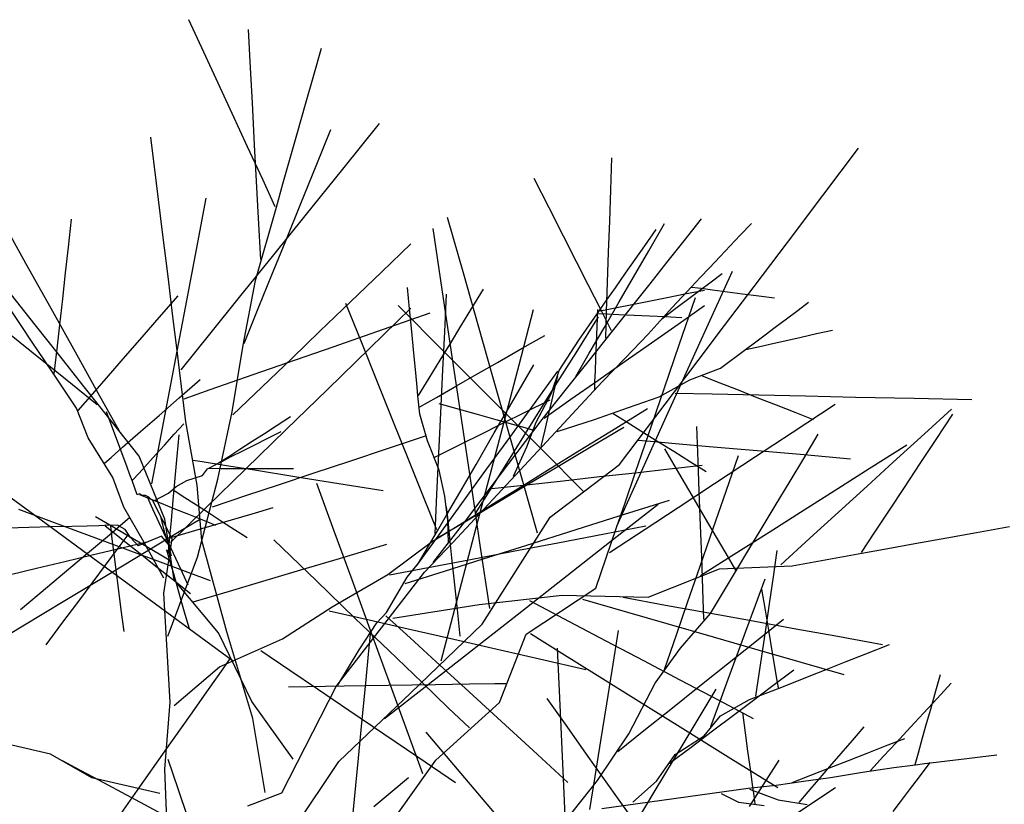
# Model space of a CAD drawing. Extents: x 563 to 2562, y 771 to 2619.
# Tile 7 of 23: x 672 to 857, y 1720 to 1867. Entities that reach past the tile are written whole.
import ezdxf

# ---------------------------------------------------------------- set-up
doc = ezdxf.new("R2010")
doc.units = 0
doc.layers.get('0').update_dxf_attribs({"linetype": 'CONTINUOUS'})
doc.layers.add('BAUCAD', color=6, linetype='CONTINUOUS')

# ---------------------------------------------------------------- blocks, each defined once
blk = doc.blocks.new('*U9')
at = {"color": 0}
for p, q in [((6.85, 155.41, 197.7), (4.04, 161.48, 198.4)), ((15.62, 152.47, 184.22), (15.24, 159.66, 184.38)), ((9.54, 149.6, 196.86), (6.85, 155.41, 197.7)), ((27.5, 151.09, 203.16), (28.94, 156.17, 204.34)), ((15.98, 145.86, 184.04), (15.62, 152.47, 184.22)), ((25.95, 145.61, 201.57), (27.5, 151.09, 203.16)), ((12.18, 143.88, 195.83), (9.54, 149.6, 196.86)), ((16.4, 137.99, 183.77), (15.98, 145.86, 184.04)), ((24.44, 140.3, 199.61), (25.95, 145.61, 201.57)), ((15.09, 137.6, 194.4), (12.18, 143.88, 195.83)), ((27.93, 134.04, 169.94), (30.7, 140.89, 170.14)), ((32.94, 133.41, 194.41), (39.85, 141.98, 196.84)), ((-2.02, 130.83, 201.56), (-3.09, 139.43, 204.74)), ((23.09, 135.51, 197.35), (24.44, 140.3, 199.61)), ((17.92, 131.47, 192.65), (15.09, 137.6, 194.4)), ((16.76, 131.21, 183.47), (16.4, 137.99, 183.77)), ((123.11, 128.47, 207.51), (129.83, 137.35, 210.41)), ((21.73, 130.71, 194.41), (23.09, 135.51, 197.35)), ((83.28, 129.56, 204.41), (83.48, 135.56, 205.65)), ((25.08, 127.02, 169.67), (27.93, 134.04, 169.94)), ((25.9, 124.67, 191.27), (32.94, 133.41, 194.41)), ((20.29, 126.34, 190.79), (17.92, 131.47, 192.65)), ((71.73, 126.15, 211.3), (68.92, 131.69, 212.99)), ((-0.89, 121.63, 197.21), (-2.02, 130.83, 201.56)), ((17.13, 124.27, 183.1), (16.76, 131.21, 183.47)), ((20.48, 126.29, 190.79), (21.73, 130.71, 194.41)), ((83.08, 123.69, 202.89), (83.28, 129.56, 204.41)), ((5.71, 119.65, 183.47), (7.3, 128, 184.57)), ((116.47, 119.7, 203.87), (123.11, 128.47, 207.51)), ((16.59, 112.56, 179.57), (20.48, 126.29, 190.79)), ((22.24, 120.01, 169.33), (25.08, 127.02, 169.67)), ((74.42, 120.86, 209.26), (71.73, 126.15, 211.3)), ((-26.55, 115.74, 200.44), (-31.51, 124.61, 202.07)), ((-18.55, 118.82, 217.7), (-17.97, 124.03, 218.48)), ((17.54, 116.51, 182.58), (17.13, 124.27, 183.1)), ((20.02, 117.37, 187.95), (25.9, 124.67, 191.27)), ((55.68, 113.74, 163.23), (52.65, 124.38, 165.62)), ((97.09, 120.01, 214.47), (100.35, 124.12, 216.39)), ((51.62, 110.86, 137.38), (49.91, 122.3, 138.29)), ((82.88, 117.83, 200.95), (83.08, 123.69, 202.89)), ((89.65, 119.08, 210.09), (91.78, 122.13, 211.12)), ((90.4, 118.11, 182.81), (93.38, 123.25, 183.66)), ((107.61, 121.06, 188.93), (109.69, 123.26, 189.63)), ((0.14, 113.3, 192.07), (-0.89, 121.63, 197.21)), ((76.85, 116.07, 206.89), (74.42, 120.86, 209.26)), ((105.71, 119.05, 188.13), (107.61, 121.06, 188.93)), ((-19.09, 113.98, 216.8), (-18.55, 118.82, 217.7)), ((3.9, 110.1, 181.89), (5.71, 119.65, 183.47)), ((19.65, 113.6, 168.95), (22.24, 120.01, 169.33)), ((40.26, 114.15, 158.44), (45.76, 119.43, 158.71)), ((87.86, 116.51, 208.99), (89.65, 119.08, 210.09)), ((93.82, 115.9, 212), (97.09, 120.01, 214.47)), ((103.8, 117.03, 187.1), (105.71, 119.05, 188.13)), ((110.18, 111.39, 199.47), (116.47, 119.7, 203.87)), ((13.59, 109.4, 183.31), (20.02, 117.37, 187.95)), ((82.69, 112.15, 198.57), (82.88, 117.83, 200.95)), ((86.03, 113.89, 207.55), (87.86, 116.51, 208.99)), ((87.55, 113.19, 181.79), (90.4, 118.11, 182.81)), ((101.81, 114.93, 185.73), (103.8, 117.03, 187.1)), ((-21.83, 107.29, 198.48), (-26.55, 115.74, 200.44)), ((79.05, 111.73, 204.11), (76.85, 116.07, 206.89)), ((90.67, 111.93, 208.9), (93.82, 115.9, 212)), ((100.08, 113.1, 184.18), (101.81, 114.93, 185.73)), ((-19.64, 109.09, 215.65), (-19.09, 113.98, 216.8)), ((1.06, 105.81, 185.89), (0.14, 113.3, 192.07)), ((17.22, 107.61, 168.5), (19.65, 113.6, 168.95)), ((34.43, 108.56, 158.08), (40.26, 114.15, 158.44)), ((58.46, 103.97, 160.46), (55.68, 113.74, 163.23)), ((84.14, 111.18, 205.63), (86.03, 113.89, 207.55)), ((84.86, 108.56, 180.57), (87.55, 113.19, 181.79)), ((98.45, 111.38, 182.21), (100.08, 113.1, 184.18)), ((102.12, 112.29, 185.77), (104.22, 113.87, 186.64)), ((102.58, 106.48, 226.73), (106.13, 114.29, 228.05)), ((-24.79, 104.23, 222.07), (-30.17, 111.03, 227.11)), ((14.28, 100.4, 167.81), (16.59, 112.56, 179.57)), ((45.5, 107.23, 221.06), (45.11, 111.25, 222.77)), ((57.22, 107.38, 212.46), (59.38, 110.94, 213.33)), ((81.39, 107.11, 200.19), (79.05, 111.73, 204.11)), ((82.5, 106.74, 195.63), (82.69, 112.15, 198.57)), ((82.54, 108.89, 203.47), (84.14, 111.18, 205.63)), ((87.92, 108.47, 205.28), (90.67, 111.93, 208.9)), ((94.78, 107.5, 177.8), (98.45, 111.38, 182.21)), ((98.47, 111.32, 182.28), (100.23, 111.09, 184.76)), ((99.94, 110.66, 184.63), (102.12, 112.29, 185.77)), ((100.23, 111.09, 184.76), (102.37, 110.81, 186.81)), ((104.66, 104.09, 194.49), (110.18, 111.39, 199.47)), ((-1.51, 105.63, 215), (2.03, 109.69, 216.52)), ((2.1, 100.59, 179.91), (3.9, 110.1, 181.89)), ((8.02, 102.49, 178.08), (13.59, 109.4, 183.31)), ((53.37, 99.12, 136.2), (51.62, 110.86, 137.38)), ((52.09, 102.89, 221.01), (52.43, 109.98, 222.32)), ((90.41, 108.68, 205.55), (93.89, 109.37, 206.61)), ((93.89, 109.37, 206.61), (97.22, 110.02, 207.41)), ((96, 107.71, 181.51), (97.95, 109.17, 183.27)), ((96.14, 100.46, 243.57), (99.19, 109.33, 246.95)), ((97.22, 110.02, 207.41), (100.86, 110.74, 208.11)), ((97.95, 109.17, 183.27), (99.94, 110.66, 184.63)), ((102.37, 110.81, 186.81), (105.21, 110.44, 188.8)), ((105.21, 110.44, 188.8), (108.01, 110.07, 190.29)), ((108.01, 110.07, 190.29), (111.06, 109.67, 191.55)), ((111.06, 109.67, 191.55), (114.05, 109.28, 192.52)), ((-27.54, 104.26, 220.31), (-30.33, 108.43, 222.78)), ((-17.25, 99.09, 196.09), (-21.83, 107.29, 198.48)), ((-20.19, 104.2, 214.19), (-19.64, 109.09, 215.65)), ((14.44, 100.75, 167.86), (17.22, 107.61, 168.5)), ((28.66, 103.01, 157.63), (34.43, 108.56, 158.08)), ((36.54, 100.84, 227.64), (33.56, 108.26, 229.54)), ((38.04, 99.84, 177.35), (45.76, 107.36, 179.65)), ((51.99, 99.19, 201.85), (43.34, 107.86, 207.73)), ((55.14, 103.98, 211.41), (57.22, 107.38, 212.46)), ((81.17, 106.92, 200.87), (82.54, 108.89, 203.47)), ((81.26, 106.87, 200.88), (84.4, 107.49, 202.91)), ((82.14, 103.86, 179.02), (84.86, 108.56, 180.57)), ((84.4, 107.49, 202.91), (87.3, 108.06, 204.35)), ((85.28, 105.14, 200.37), (87.92, 108.47, 205.28)), ((87.3, 108.06, 204.35), (90.41, 108.68, 205.55)), ((90.28, 102.5, 175.32), (94.78, 107.5, 177.8)), ((94.19, 106.35, 179.27), (96, 107.71, 181.51)), ((95.91, 104.36, 165), (100.88, 107.85, 165.71)), ((118.49, 106.99, 192.73), (120.44, 108.45, 193.25)), ((-4.72, 101.94, 213.25), (-1.51, 105.63, 215)), ((1.79, 99.89, 178.99), (1.06, 105.81, 185.89)), ((40.62, 103.41, 197.42), (49.39, 106.47, 200.88)), ((45.91, 102.95, 218.71), (45.5, 107.23, 221.06)), ((66.06, 96.72, 119.28), (68.8, 107.12, 119.72)), ((76.76, 99, 211.9), (80.95, 105.71, 212.85)), ((77.27, 101.34, 193.52), (81.17, 106.92, 200.87)), ((80.75, 103.92, 176.57), (80.88, 107.1, 177.79)), ((80.89, 106.38, 200.32), (82.59, 106.29, 203)), ((83.44, 103.07, 195.44), (81.39, 107.11, 200.19)), ((82.33, 101.71, 192.03), (82.5, 106.74, 195.63)), ((82.59, 106.29, 203), (84.77, 106.19, 205.26)), ((84.77, 106.19, 205.26), (87.67, 106.05, 207.43)), ((87.67, 106.05, 207.43), (90.54, 105.91, 209.05)), ((90.54, 105.91, 209.05), (93.5, 105.77, 210.34)), ((92.89, 105.37, 176.87), (94.19, 106.35, 179.27)), ((93.5, 105.77, 210.34), (96.61, 105.62, 211.4)), ((98.78, 98.1, 224.94), (102.58, 106.48, 226.73)), ((116.27, 105.34, 191.97), (118.49, 106.99, 192.73)), ((-25.44, 99.11, 207.78), (-32, 104.37, 210.33)), ((-25.24, 100.81, 217.64), (-27.54, 104.26, 220.31)), ((-20.18, 98.39, 216.33), (-24.79, 104.23, 222.07)), ((-20.69, 99.75, 212.52), (-20.19, 104.2, 214.19)), ((53.17, 100.74, 210.14), (55.14, 103.98, 211.41)), ((61.29, 94.05, 156.9), (58.46, 103.97, 160.46)), ((79.25, 98.88, 176.93), (82.14, 103.86, 179.02)), ((80.62, 100.81, 175.04), (80.75, 103.92, 176.57)), ((83.6, 103.02, 195.39), (85.28, 105.14, 200.37)), ((90.94, 100.87, 164.12), (95.91, 104.36, 165)), ((99.7, 97.54, 188.57), (104.66, 104.09, 194.49)), ((112.3, 102.37, 190.03), (114.17, 103.77, 191.06)), ((114.17, 103.77, 191.06), (116.27, 105.34, 191.97)), ((-7.84, 98.36, 211.07), (-4.72, 101.94, 213.25)), ((2.6, 95.76, 171.3), (8.02, 102.49, 178.08)), ((23.43, 97.99, 157.12), (28.66, 103.01, 157.63)), ((31.14, 100.11, 192.62), (40.62, 103.41, 197.42)), ((46.3, 98.88, 215.76), (45.91, 102.95, 218.71)), ((51.76, 95.79, 219.37), (52.09, 102.89, 221.01)), ((66.65, 99.84, 210.11), (70.87, 102.25, 211.33)), ((79.06, 97.31, 181.98), (83.6, 103.02, 195.39)), ((85.97, 97.94, 171.15), (90.28, 102.5, 175.32)), ((110.51, 101.04, 188.76), (112.3, 102.37, 190.03)), ((116.53, 101.36, 188.2), (119.05, 101.92, 188.47)), ((119.05, 101.92, 188.47), (121.92, 102.57, 188.72)), ((121.92, 102.57, 188.72), (124.92, 103.24, 188.92)), ((-23.11, 97.63, 214.32), (-25.24, 100.81, 217.64)), ((0.42, 91.74, 177.59), (2.1, 100.59, 179.91)), ((2.31, 95.72, 171.27), (1.79, 99.89, 178.99)), ((12.16, 87.89, 156.13), (14.28, 100.4, 167.81)), ((22.42, 97.07, 186.86), (31.14, 100.11, 192.62)), ((39.48, 93.49, 225.28), (36.54, 100.84, 227.64)), ((51.24, 97.58, 208.55), (53.17, 100.74, 210.14)), ((73.62, 95.65, 185.95), (77.27, 101.34, 193.52)), ((80.5, 97.97, 173.21), (80.62, 100.81, 175.04)), ((85.99, 97.39, 163.01), (90.94, 100.87, 164.12)), ((93.38, 92.42, 239.64), (96.14, 100.46, 243.57)), ((108.59, 99.61, 186.93), (110.51, 101.04, 188.76)), ((108.64, 99.59, 186.86), (111.27, 100.18, 187.41)), ((111.27, 100.18, 187.41), (113.94, 100.78, 187.86)), ((113.94, 100.78, 187.86), (116.53, 101.36, 188.2)), ((-19.14, 94.05, 204.65), (-25.44, 99.11, 207.78)), ((-21.21, 95.06, 210.25), (-20.69, 99.75, 212.52)), ((-15.85, 92.92, 208.81), (-20.18, 98.39, 216.33)), ((-12.97, 91.43, 193.27), (-17.25, 99.09, 196.09)), ((-11.05, 94.68, 208.15), (-7.84, 98.36, 211.07)), ((30.1, 92.11, 174.37), (38.04, 99.84, 177.35)), ((46.66, 95.23, 212.13), (46.3, 98.88, 215.76)), ((59.09, 92.09, 195.57), (51.99, 99.19, 201.85)), ((55.11, 87.48, 134.75), (53.37, 99.12, 136.2)), ((61.99, 97.17, 208.41), (66.65, 99.84, 210.11)), ((72.86, 92.77, 210.8), (76.76, 99, 211.9)), ((76.72, 94.53, 174.6), (79.25, 98.88, 176.93)), ((94.71, 89.14, 222.54), (98.78, 98.1, 224.94)), ((103.89, 96.1, 182.47), (108.59, 99.61, 186.93)), ((-21.31, 94.94, 210.29), (-23.11, 97.63, 214.32)), ((14.69, 94.38, 180), (22.42, 97.07, 186.86)), ((17.8, 92.59, 156.44), (23.43, 97.99, 157.12)), ((49.19, 94.21, 206.37), (51.24, 97.58, 208.55)), ((58.01, 94.89, 206.55), (61.99, 97.17, 208.41)), ((63.18, 85.78, 118.69), (66.06, 96.72, 119.28)), ((64.69, 89.6, 236.69), (68.82, 96.7, 240.01)), ((74.96, 92.21, 169.42), (79.06, 97.31, 181.98)), ((80.4, 95.51, 171.07), (80.5, 97.97, 173.21)), ((80.87, 93.8, 161.57), (85.99, 97.39, 163.01)), ((81.75, 93.59, 166.46), (85.97, 97.94, 171.15)), ((95.25, 91.66, 181.29), (99.7, 97.54, 188.57)), ((-17.05, 88.56, 200.74), (-21.31, 94.94, 210.29)), ((-13.98, 91.3, 204.59), (-11.05, 94.68, 208.15)), ((3.5, 86.05, 153.35), (2.31, 95.72, 171.27)), ((8.07, 92.07, 171.68), (14.69, 94.38, 180)), ((46.92, 92.52, 208.11), (46.66, 95.23, 212.13)), ((51.37, 87.72, 217), (51.76, 95.79, 219.37)), ((54.3, 92.77, 204.32), (58.01, 94.89, 206.55)), ((68.47, 88.79, 204.24), (73.36, 95.51, 206.09)), ((72.18, 91.4, 178.37), (73.62, 95.65, 185.95)), ((73.25, 94.59, 184.34), (73.14, 94.11, 187.76)), ((80.32, 93.57, 168.65), (80.4, 95.51, 171.07)), ((98.16, 93.93, 177.58), (103.89, 96.1, 182.47)), ((100.44, 94.68, 179.48), (103.78, 93.36, 180.52)), ((-13.14, 89.24, 200.84), (-19.14, 94.05, 204.65)), ((-12.91, 89.2, 200.95), (-15.85, 92.92, 208.81)), ((2.25, 90.54, 205), (6.18, 93.98, 207.35)), ((12.31, 87.32, 155.6), (17.8, 92.59, 156.44)), ((42.38, 86.28, 222.33), (39.48, 93.49, 225.28)), ((47.08, 90.88, 203.59), (46.92, 92.52, 208.11)), ((47.2, 90.94, 203.57), (49.19, 94.21, 206.37)), ((50.54, 90.62, 201.35), (54.3, 92.77, 204.32)), ((64.1, 84.19, 152.37), (61.29, 94.05, 156.9)), ((68.73, 86.16, 209.34), (72.86, 92.77, 210.8)), ((73.14, 94.11, 187.76), (72.74, 92.42, 191.54)), ((75.81, 90.25, 159.78), (80.87, 93.8, 161.57)), ((77.6, 89.17, 163.54), (81.75, 93.59, 166.46)), ((80.26, 92.08, 165.6), (80.32, 93.57, 168.65)), ((92.37, 90.73, 173.1), (98.16, 93.93, 177.58)), ((103.78, 93.36, 180.52), (107.23, 92, 181.38)), ((-16.71, 88.17, 199.95), (-13.98, 91.3, 204.59)), ((-8.96, 84.25, 189.89), (-12.97, 91.43, 193.27)), ((-1.15, 83.5, 174.85), (0.42, 91.74, 177.59)), ((3.18, 90.37, 161.78), (8.07, 92.07, 171.68)), ((22.28, 84.5, 170.65), (30.1, 92.11, 174.37)), ((47.41, 87.45, 194.19), (47.08, 90.88, 203.59)), ((47.42, 88.83, 198), (50.54, 90.62, 201.35)), ((66.04, 85.13, 187.29), (59.09, 92.09, 195.57)), ((69.28, 85.98, 171.2), (72.18, 91.4, 178.37)), ((70.38, 86.46, 157.18), (74.96, 92.21, 169.42)), ((72.74, 92.42, 191.54), (72.21, 90.14, 194.58)), ((84.92, 78.02, 164.37), (95.25, 91.66, 181.29)), ((86.59, 88.7, 169.08), (92.37, 90.73, 173.1)), ((90.31, 83.47, 233.94), (93.38, 92.42, 239.64)), ((95.35, 91.41, 181.44), (102.34, 91.26, 190.17)), ((102.34, 91.26, 190.17), (111.1, 91.07, 197.8)), ((107.23, 92, 181.38), (110.74, 90.61, 182.07)), ((110.74, 90.61, 182.07), (114.35, 89.19, 182.63)), ((111.1, 91.07, 197.8), (119.83, 90.88, 203.44)), ((119.83, 90.88, 203.44), (129.21, 90.68, 208.07)), ((129.21, 90.68, 208.07), (140.24, 90.44, 212.31)), ((-5.3, 79.58, 180.61), (-12.91, 89.2, 200.95)), ((-1.54, 87.23, 202.06), (2.25, 90.54, 205)), ((54.85, 88.33, 183.61), (51.08, 89.39, 185.22)), ((61.41, 83.95, 233.28), (64.69, 89.6, 236.69)), ((63.82, 82.41, 202.02), (68.47, 88.79, 204.24)), ((67.18, 87.84, 198.11), (71.88, 90.18, 200.1)), ((70.76, 86.7, 157.5), (75.81, 90.25, 159.78)), ((72.21, 90.14, 194.58), (71.6, 87.56, 196.95)), ((72.89, 84.09, 161.39), (77.6, 89.17, 163.54)), ((91.33, 81.7, 220.02), (94.71, 89.14, 222.54)), ((114.35, 89.19, 182.63), (117.83, 87.82, 183.07)), ((117.36, 84.04, 219.62), (125.39, 89.31, 221.37)), ((140.24, 90.44, 212.31), (151.06, 90.2, 215.58)), ((-14.85, 83.01, 189.39), (-17.05, 88.56, 200.74)), ((-10.4, 85.23, 256.62), (-11.39, 87.9, 257.8)), ((-5, 84.21, 198.48), (-1.54, 87.23, 202.06)), ((9.51, 75.29, 146.59), (12.16, 87.89, 156.13)), ((20.65, 85.41, 241.5), (23.11, 87, 242.05)), ((48.89, 82.49, 184.94), (47.41, 87.45, 194.19)), ((51.01, 80.07, 214.16), (51.37, 87.72, 217)), ((58.28, 87.37, 181.73), (54.85, 88.33, 183.61)), ((57.11, 74.11, 132.65), (55.11, 87.48, 134.75)), ((61.78, 86.39, 179.2), (58.28, 87.37, 181.73)), ((62.9, 85.7, 195.79), (67.18, 87.84, 198.11)), ((71.6, 87.56, 196.95), (70.89, 84.55, 199.01)), ((80.2, 86.48, 165.12), (86.59, 88.7, 169.08)), ((83.75, 87.56, 167.37), (86.15, 86.07, 169.5)), ((84.23, 84.83, 226.83), (90.19, 88.5, 229.14)), ((117.83, 87.82, 183.07), (121.29, 86.45, 183.41)), ((142.17, 83.79, 165.34), (147.24, 88.42, 166.16)), ((144.38, 82.7, 185.57), (147.53, 87.45, 187.21)), ((-9.36, 82.39, 255.01), (-10.4, 85.23, 256.62)), ((1.31, 83.71, 252.81), (3.09, 85.67, 253.55)), ((5.61, 74.15, 135.53), (3.5, 86.05, 153.35)), ((18.25, 83.86, 240.83), (20.65, 85.41, 241.5)), ((45.35, 78.86, 218.44), (42.38, 86.28, 222.33)), ((58.8, 83.65, 192.9), (62.9, 85.7, 195.79)), ((60.13, 74.2, 117.91), (63.18, 85.78, 118.69)), ((64.86, 85.53, 176.16), (61.78, 86.39, 179.2)), ((62.6, 76.16, 147.12), (70.38, 86.46, 157.18)), ((67.21, 84.87, 172.75), (64.86, 85.53, 176.16)), ((65.2, 80.52, 207.77), (68.73, 86.16, 209.34)), ((72.2, 78.97, 176.87), (66.04, 85.13, 187.29)), ((67.51, 81.31, 164.2), (69.28, 85.98, 171.2)), ((73.23, 84.18, 161.33), (80.2, 86.48, 165.12)), ((86.15, 86.07, 169.5), (88.95, 84.33, 171.37)), ((99.71, 78.65, 204.58), (99.47, 85.17, 205.73)), ((-8.38, 81.25, 193.6), (-5, 84.21, 198.48)), ((-2.87, 74.42, 171.01), (-1.15, 83.5, 174.85)), ((-0.49, 81.73, 251.86), (1.31, 83.71, 252.81)), ((1.87, 79.6, 233.56), (2.24, 83.58, 234.61)), ((14.76, 77.18, 166.08), (22.28, 84.5, 170.65)), ((15.95, 82.38, 240.03), (18.25, 83.86, 240.83)), ((18.77, 82.91, 247.5), (21.37, 84.22, 248.73)), ((41.37, 81.01, 156.34), (48.5, 83.37, 157.62)), ((53.62, 63.4, 151.57), (72.89, 84.09, 161.39)), ((55.39, 81.95, 189.65), (58.8, 83.65, 192.9)), ((57.99, 78.05, 228.6), (61.41, 83.95, 233.28)), ((66.9, 74.36, 146.53), (64.1, 84.19, 152.37)), ((68.61, 84.48, 169.16), (67.21, 84.87, 172.75)), ((70.89, 84.55, 199.01), (70.15, 81.4, 200.64)), ((77.5, 80.68, 223.49), (84.23, 84.83, 226.83)), ((79.6, 81.38, 196.82), (85.76, 85.04, 197.45)), ((87.95, 76.59, 228.1), (90.31, 83.47, 233.94)), ((88.95, 84.33, 171.37), (92.13, 82.35, 173.01)), ((110.49, 79.53, 217.74), (117.36, 84.04, 219.62)), ((119.52, 79.17, 219.59), (122.24, 83.68, 220.98)), ((136.34, 78.47, 164.18), (142.17, 83.79, 165.34)), ((-10.23, 75.6, 179.03), (-14.85, 83.01, 189.39)), ((-8.48, 80.02, 253.23), (-9.36, 82.39, 255.01)), ((-2.11, 79.94, 250.75), (-0.49, 81.73, 251.86)), ((13.64, 80.89, 239), (15.95, 82.38, 240.03)), ((14.09, 80.54, 244.19), (16.44, 81.73, 246.08)), ((16.44, 81.73, 246.08), (18.77, 82.91, 247.5)), ((51.07, 76.93, 176.99), (48.89, 82.49, 184.94)), ((52.63, 80.57, 185.91), (55.39, 81.95, 189.65)), ((59.35, 76.26, 199.32), (63.82, 82.41, 202.02)), ((73.67, 77.84, 196.05), (79.6, 81.38, 196.82)), ((87.87, 74.08, 216.73), (91.33, 81.7, 220.02)), ((88.45, 82.56, 170.52), (90.73, 82.37, 180.3)), ((90.73, 82.37, 180.3), (95.45, 81.96, 189.02)), ((92.13, 82.35, 173.01), (95.13, 80.49, 174.22)), ((95.45, 81.96, 189.02), (101.79, 81.41, 196.38)), ((101.79, 81.41, 196.38), (110.05, 80.7, 203.17)), ((131.82, 77.26, 142.7), (138.88, 81.74, 142.4)), ((141.4, 78.2, 183.6), (144.38, 82.7, 185.57)), ((-10.56, 79.34, 188.74), (-8.38, 81.25, 193.6)), ((-7.61, 77.69, 250.84), (-8.48, 80.02, 253.23)), ((-0.43, 67.79, 159.91), (-5.3, 79.58, 180.61)), ((-3.74, 78.13, 249.31), (-2.11, 79.94, 250.75)), ((1.49, 75.45, 232.18), (1.87, 79.6, 233.56)), ((9.56, 78.25, 236.3), (11.55, 79.53, 237.79)), ((11.55, 79.53, 237.79), (13.64, 80.89, 239)), ((12.02, 79.49, 241.9), (14.09, 80.54, 244.19)), ((34.26, 78.65, 154.73), (41.37, 81.01, 156.34)), ((50.25, 79.38, 180.66), (52.63, 80.57, 185.91)), ((50.64, 72.37, 210.48), (51.01, 80.07, 214.16)), ((61.26, 74.21, 205.55), (65.2, 80.52, 207.77)), ((65.02, 75.81, 157.19), (67.51, 81.31, 164.2)), ((71.41, 76.94, 219.6), (77.5, 80.68, 223.49)), ((96.08, 76.46, 219.16), (93.46, 80.93, 220.69)), ((95.13, 80.49, 174.22), (98.27, 78.53, 175.22)), ((102.75, 74.44, 215.07), (110.49, 79.53, 217.74)), ((104.98, 73.03, 181.15), (107.29, 79.71, 181.32)), ((110.05, 80.7, 203.17), (119.62, 79.87, 209.05)), ((119.62, 79.87, 209.05), (128.33, 79.11, 213.16)), ((-11.79, 78.26, 183.03), (-10.56, 79.34, 188.74)), ((-7.03, 76.1, 248.43), (-7.61, 77.69, 250.84)), ((-5.3, 76.42, 247.49), (-3.74, 78.13, 249.31)), ((4.86, 78.86, 143.19), (6.52, 78.6, 153.23)), ((6.52, 78.6, 153.23), (10.76, 77.91, 162.18)), ((7.55, 77.22, 230.47), (9.49, 78.21, 236.34)), ((9.49, 78.21, 236.34), (10.5, 78.72, 239.39)), ((10.5, 78.72, 239.39), (12.02, 79.49, 241.9)), ((10.76, 77.91, 162.18), (16.37, 77.01, 169.32)), ((27.59, 76.44, 152.83), (34.26, 78.65, 154.73)), ((48.12, 71.96, 213.71), (45.35, 78.86, 218.44)), ((54.92, 72.77, 222.89), (57.99, 78.05, 228.6)), ((67.84, 74.38, 195.11), (73.67, 77.84, 196.05)), ((71.91, 68.15, 141.77), (84.92, 78.02, 164.37)), ((76.43, 74.73, 165.32), (72.2, 78.97, 176.87)), ((94.32, 77.2, 151.43), (100.47, 77.88, 152.03)), ((98.27, 78.53, 175.22), (101.22, 76.7, 175.97)), ((99.91, 72.98, 203.34), (99.71, 78.65, 204.58)), ((116.96, 74.91, 217.92), (119.52, 79.17, 219.59)), ((131.4, 73.96, 162.93), (136.34, 78.47, 164.18)), ((138.44, 73.73, 181.1), (141.4, 78.2, 183.6)), ((-6.62, 75, 245.43), (-7.03, 76.1, 248.43)), ((-6.54, 75.05, 245.43), (-5.3, 76.42, 247.49)), ((3.69, 75.04, 218.59), (6.63, 75.95, 223.84)), ((6.63, 75.95, 223.84), (7.55, 77.22, 230.47)), ((7.31, 69.92, 160.22), (14.76, 77.18, 166.08)), ((7.85, 77.3, 231.08), (10.12, 77.29, 232.77)), ((10.12, 77.29, 232.77), (12.52, 77.29, 234.12)), ((12.52, 77.29, 234.12), (15.31, 77.28, 235.33)), ((15.31, 77.28, 235.33), (17.88, 77.27, 236.21)), ((16.37, 77.01, 169.32), (23.95, 75.79, 176.05)), ((17.88, 77.27, 236.21), (20.69, 77.26, 236.96)), ((20.69, 77.26, 236.96), (23.73, 77.25, 237.61)), ((20.91, 74.22, 150.43), (27.59, 76.44, 152.83)), ((52.13, 72.1, 167.79), (51.07, 76.93, 176.99)), ((54.67, 69.83, 195.69), (59.35, 76.26, 199.32)), ((55.89, 67.29, 138.81), (62.6, 76.16, 147.12)), ((66.52, 73.92, 215.47), (71.41, 76.94, 219.6)), ((81.18, 75.74, 149.62), (87.88, 76.48, 150.64)), ((85.9, 70.64, 220.98), (87.95, 76.59, 228.1)), ((87.88, 76.48, 150.64), (94.32, 77.2, 151.43)), ((98.57, 72.2, 217.32), (96.08, 76.46, 219.16)), ((125.92, 73.53, 143.02), (131.82, 77.26, 142.7)), ((-24.9, 68.43, 97.98), (-34.15, 75.22, 98.15)), ((-8.14, 70.04, 168.78), (-10.23, 75.6, 179.03)), ((-5.63, 72.33, 238.15), (-6.62, 75, 245.43)), ((1.11, 71.31, 230.42), (1.49, 75.45, 232.18)), ((1.65, 73.9, 212.9), (3.69, 75.04, 218.59)), ((6.5, 63.78, 116.88), (5.61, 74.15, 135.53)), ((5.7, 60.63, 138.27), (9.51, 75.29, 146.59)), ((14.97, 72.25, 147.69), (20.91, 74.22, 150.43)), ((23.95, 75.79, 176.05), (32.23, 74.46, 181.49)), ((31.36, 65.5, 140.65), (28.09, 74.47, 142.31)), ((32.23, 74.46, 181.49), (40.57, 73.12, 185.67)), ((58.78, 62.9, 130.44), (57.11, 74.11, 132.65)), ((57.33, 63.58, 117.01), (60.13, 74.2, 117.91)), ((57.87, 68.8, 203.13), (61.26, 74.21, 205.55)), ((60.93, 73.49, 144.65), (67.45, 74.22, 146.64)), ((62.05, 70.93, 193.94), (67.84, 74.38, 195.11)), ((69.53, 65.13, 139.25), (66.9, 74.36, 146.53)), ((67.45, 74.22, 146.64), (74.34, 74.98, 148.3)), ((74.34, 74.98, 148.3), (81.18, 75.74, 149.62)), ((78.18, 72.97, 153.34), (76.43, 74.73, 165.32)), ((84.39, 66.42, 212.48), (87.87, 74.08, 216.73)), ((95.95, 69.98, 212.09), (102.75, 74.44, 215.07)), ((114.17, 70.28, 215.6), (116.96, 74.91, 217.92)), ((126.04, 69.07, 161.24), (131.4, 73.96, 162.93)), ((-5.2, 72.51, 230.81), (-5.63, 72.33, 238.15)), ((-5.24, 72.4, 233.14), (-3.43, 71.67, 235.97)), ((-4.66, 72.19, 223.85), (-5.2, 72.51, 230.81)), ((-4.12, 72.21, 216.1), (-4.66, 72.19, 223.85)), ((-3.48, 71.92, 208.38), (-4.12, 72.21, 216.1)), ((-2.41, 71.25, 200.95), (0.21, 72.64, 207.17)), ((0.21, 72.64, 207.17), (1.65, 73.9, 212.9)), ((1.12, 73.24, 210.42), (3.3, 71.84, 212.44)), ((8.48, 70.1, 143.81), (14.97, 72.25, 147.69)), ((50.29, 65.08, 205.95), (50.64, 72.37, 210.48)), ((52.46, 68.54, 216.19), (54.92, 72.77, 222.89)), ((61.79, 71.01, 209.98), (66.52, 73.92, 215.47)), ((101.08, 67.91, 214.93), (98.57, 72.2, 217.32)), ((100.15, 66.55, 201.55), (99.91, 72.98, 203.34)), ((102.54, 66.02, 180.93), (104.98, 73.03, 181.15)), ((119.62, 69.53, 143.43), (125.92, 73.53, 143.02)), ((135.62, 69.47, 177.99), (138.44, 73.73, 181.1)), ((-3.8, 71.97, 213.1), (-2.75, 69.71, 215.72)), ((-2.74, 71.17, 200.95), (-3.48, 71.92, 208.38)), ((-3.43, 71.67, 235.97), (-1.12, 70.74, 238.41)), ((0.93, 64.04, 173.13), (-2.74, 71.17, 200.95)), ((-1.12, 70.74, 238.41), (1.25, 69.78, 240.23)), ((0.77, 67.51, 228.32), (1.11, 71.31, 230.42)), ((3.3, 71.84, 212.44), (5.5, 70.43, 213.98)), ((5.5, 70.43, 213.98), (7.93, 68.87, 215.29)), ((50.61, 65.77, 207.99), (48.12, 71.96, 213.71)), ((52.69, 67.53, 158.17), (52.13, 72.1, 167.79)), ((56.51, 67.64, 192.53), (62.05, 70.93, 193.94)), ((57.88, 68.6, 203.22), (61.79, 71.01, 209.98)), ((83.07, 63.45, 98.99), (92.21, 70.6, 98.98)), ((84.37, 66.19, 212.64), (85.9, 70.64, 220.98)), ((84.88, 68.36, 186.5), (94.3, 71.33, 188.44)), ((111.53, 65.91, 212.78), (114.17, 70.28, 215.6)), ((-18.46, 66.07, 124.56), (-27.89, 69.59, 127.62)), ((-14.95, 61.13, 97.75), (-24.9, 68.43, 97.98)), ((-4.32, 63.4, 160.1), (-8.14, 70.04, 168.78)), ((-2.75, 69.71, 215.72), (-1.57, 67.16, 217.86)), ((0.6, 63.4, 153.23), (7.31, 69.92, 160.22)), ((1.25, 69.78, 240.23), (4.01, 68.67, 241.83)), ((4.01, 68.67, 241.83), (6.47, 67.68, 242.94)), ((7.93, 68.87, 215.29), (10.4, 67.28, 216.33)), ((12.03, 67.63, 213.37), (15.94, 68.77, 215.05)), ((15.94, 68.77, 215.05), (19.88, 69.93, 216.38)), ((49.53, 63.45, 188.78), (57.88, 68.6, 203.22)), ((50.54, 64.15, 191.54), (54.67, 69.83, 195.69)), ((50.74, 65.58, 208.01), (52.46, 68.54, 216.19)), ((52.39, 70.07, 164.07), (52.6, 68.06, 169.61)), ((89.75, 65.91, 208.6), (95.95, 69.98, 212.09)), ((113, 65.33, 143.98), (119.62, 69.53, 143.43)), ((120.67, 64.17, 159.09), (126.04, 69.07, 161.24)), ((132.72, 65.11, 173.73), (135.62, 69.47, 177.99)), ((-10.37, 66.39, 250.31), (-13.49, 68.23, 251.76)), ((-9.36, 66.62, 223.22), (-11.77, 66.56, 234.41)), ((-8.32, 66.93, 172.48), (-10.87, 64.78, 178.17)), ((-7.9, 65.81, 213.41), (-9.36, 66.62, 223.22)), ((-7.07, 67.98, 166.54), (-8.32, 66.93, 172.48)), ((-1.57, 67.16, 217.86), (-0.25, 64.33, 219.64)), ((-1.23, 68, 190.16), (-0.63, 65.72, 198.37)), ((1.3, 56.36, 142.78), (-0.43, 67.79, 159.91)), ((0.48, 64.41, 226.08), (0.77, 67.51, 228.32)), ((6.02, 67.66, 124.66), (2.26, 65.4, 135.28)), ((5.17, 65.61, 208.99), (8.42, 66.57, 211.37)), ((6.47, 67.68, 242.94), (9.05, 66.64, 243.85)), ((8.42, 66.57, 211.37), (12.03, 67.63, 213.37)), ((10.4, 67.28, 216.33), (12.64, 65.84, 217.07)), ((49.94, 59.63, 128.97), (55.89, 67.29, 138.81)), ((50.9, 64.3, 190.73), (56.51, 67.64, 192.53)), ((52.6, 68.06, 169.61), (52.93, 64.9, 174.31)), ((52.82, 63.34, 148.71), (52.69, 67.53, 158.17)), ((59.16, 48.04, 125.44), (71.91, 68.15, 141.77)), ((76.78, 65.81, 184.39), (84.88, 68.36, 186.5)), ((103.15, 64.38, 212.37), (101.08, 67.91, 214.93)), ((-26, 66.19, 252.78), (-30.03, 66.08, 254.71)), ((-21.78, 66.3, 250.16), (-26, 66.19, 252.78)), ((-17.9, 66.4, 246.92), (-21.78, 66.3, 250.16)), ((-9.55, 62.75, 120.88), (-18.46, 66.07, 124.56)), ((-15.03, 66.47, 243.52), (-17.9, 66.4, 246.92)), ((-12.83, 66.53, 239.34), (-15.03, 66.47, 243.52)), ((-10.87, 64.78, 178.17), (-14.24, 61.94, 183.02)), ((-11.77, 66.56, 234.41), (-12.83, 66.53, 239.34)), ((-11.66, 66.5, 234.44), (-10.15, 65.3, 237.76)), ((-10.69, 66.46, 229.71), (-10.39, 64.1, 233.56)), ((-7.7, 64.82, 248.72), (-10.37, 66.39, 250.31)), ((-10.15, 65.3, 237.76), (-7.72, 63.38, 241.17)), ((-7.43, 64.84, 208.1), (-9.31, 62.31, 212.26)), ((-6.91, 64.32, 203.45), (-7.9, 65.81, 213.41)), ((-5.36, 63.44, 246.88), (-7.7, 64.82, 248.72)), ((2.26, 65.4, 135.28), (-3.68, 61.82, 144.86)), ((-0.63, 65.72, 198.37), (0.24, 62.84, 205.79)), ((0.04, 64.11, 202.76), (2.4, 64.8, 206.23)), ((2.4, 64.8, 206.23), (5.17, 65.61, 208.99)), ((12.64, 65.84, 217.07), (15.02, 64.31, 217.69)), ((34.69, 56.38, 138.53), (31.36, 65.5, 140.65)), ((47.2, 59.5, 191.21), (50.74, 65.58, 208.01)), ((52.93, 64.9, 174.31), (53.39, 60.53, 178.67)), ((67.33, 62.84, 181.29), (76.78, 65.81, 184.39)), ((73.36, 63.35, 182.31), (82.11, 65.02, 183.74)), ((80.45, 54.79, 191.24), (84.37, 66.19, 212.64)), ((82.11, 65.02, 183.74), (89.88, 66.5, 184.76)), ((83.02, 61.49, 203.67), (89.75, 65.91, 208.6)), ((100.08, 58.93, 180.66), (102.54, 66.02, 180.93)), ((100.36, 60.72, 199.5), (100.15, 66.55, 201.55)), ((105.97, 60.87, 144.71), (113, 65.33, 143.98)), ((109.03, 61.74, 209.21), (111.53, 65.91, 212.78)), ((130.34, 61.51, 168.78), (132.72, 65.11, 173.73)), ((146.39, 64.27, 178.79), (151.95, 65.27, 180.87)), ((151.95, 65.27, 180.87), (158.14, 66.38, 182.69)), ((-10.39, 64.1, 233.56), (-10.03, 61.26, 236.58)), ((-3.85, 63.47, 187.54), (-8.51, 62.35, 189.06)), ((-7.72, 63.38, 241.17), (-5.11, 61.32, 243.8)), ((-5.47, 62.77, 191.98), (-6.91, 64.32, 203.45)), ((-1.11, 64.59, 181.54), (-5.47, 62.77, 191.98)), ((-2.91, 62, 244.27), (-5.36, 63.44, 246.88)), ((-0.66, 56.67, 151.51), (-4.32, 63.4, 160.1)), ((0.33, 62.87, 170.66), (-1.11, 64.59, 181.54)), ((-0.67, 53.87, 145.42), (0.93, 64.04, 173.13)), ((-0.25, 64.33, 219.64), (1.12, 61.39, 221.07)), ((0.23, 61.68, 223.35), (0.48, 64.41, 226.08)), ((11.18, 46.61, 101.14), (6.5, 63.78, 116.88)), ((28, 56.16, 176.09), (19.98, 63.86, 180.27)), ((32.36, 60.4, 170.25), (41.25, 63.05, 174.45)), ((41.42, 57.35, 172.87), (49.53, 63.45, 188.78)), ((46.86, 59.09, 186.61), (50.54, 64.15, 191.54)), ((48.31, 57.83, 122.43), (53.62, 63.4, 151.57)), ((54.55, 53.04, 115.9), (57.33, 63.58, 117.01)), ((60.55, 51.02, 127.49), (58.78, 62.9, 130.44)), ((64.93, 61.74, 180.57), (73.36, 63.35, 182.31)), ((74.2, 56.5, 98.99), (83.07, 63.45, 98.99)), ((104.95, 61.3, 209.37), (103.15, 64.38, 212.37)), ((115.2, 59.17, 156.31), (120.67, 64.17, 159.09)), ((135.32, 62.27, 172.74), (140.41, 63.19, 175.92)), ((140.41, 63.19, 175.92), (146.39, 64.27, 178.79)), ((-14.24, 61.94, 183.02), (-18.47, 58.39, 187.37)), ((-5.54, 54.23, 97.47), (-14.95, 61.13, 97.75)), ((-8.51, 62.35, 189.06), (-14.1, 61.01, 190.51)), ((-9.31, 62.31, 212.26), (-11.66, 59.16, 215.81)), ((-3.68, 61.82, 144.86), (-10.79, 57.53, 152.67)), ((-10.03, 61.26, 236.58), (-9.64, 58.2, 238.93)), ((-0.8, 59.49, 116.23), (-9.55, 62.75, 120.88)), ((-5.11, 61.32, 243.8), (-2.14, 58.97, 246.04)), ((-0.89, 60.8, 241.14), (-2.91, 62, 244.27)), ((0.28, 61.48, 222.28), (-0.14, 62.03, 229.86)), ((-0.14, 62.03, 229.86), (0.44, 59.99, 237.77)), ((0.24, 62.84, 205.79), (0.75, 60.86, 214.19)), ((0.75, 60.86, 214.19), (0.28, 61.48, 222.28)), ((1.12, 61.39, 221.07), (2.48, 58.47, 222.18)), ((56.63, 60.16, 178.41), (64.93, 61.74, 180.57)), ((59.33, 60.32, 177.94), (67.33, 62.84, 181.29)), ((106.75, 58.22, 205.11), (104.95, 61.3, 209.37)), ((106.89, 58.19, 205.03), (109.03, 61.74, 209.21)), ((113.81, 56.92, 223.19), (114.53, 61.87, 224.34)), ((117.37, 59.03, 157.73), (130.43, 61.39, 168.65)), ((130.43, 61.39, 168.65), (135.32, 62.27, 172.74)), ((-19.22, 59.78, 191.56), (-24.56, 58.5, 192.43)), ((-14.1, 61.01, 190.51), (-19.22, 59.78, 191.56)), ((0.37, 60.06, 237.78), (-0.89, 60.8, 241.14)), ((8.1, 56.17, 110.05), (-0.8, 59.49, 116.23)), ((0.09, 45.79, 134.8), (5.7, 60.63, 138.27)), ((0.44, 59.99, 237.77), (0.67, 59.22, 240.78)), ((0.67, 59.22, 240.78), (1.14, 57.57, 243.75)), ((25.11, 58.25, 165.81), (32.36, 60.4, 170.25)), ((45.07, 56.85, 172.02), (47.2, 59.5, 191.21)), ((49.01, 58.7, 175.91), (56.63, 60.16, 178.41)), ((52.04, 58.03, 174.01), (59.33, 60.32, 177.94)), ((53.39, 60.53, 178.67), (53.87, 56.01, 181.95)), ((100.13, 57.17, 145.47), (105.97, 60.87, 144.71)), ((100.58, 54.64, 196.76), (100.36, 60.72, 199.5)), ((-24.56, 58.5, 192.43), (-29.44, 57.32, 193.07)), ((-18.47, 58.39, 187.37), (-22.52, 54.98, 190.49)), ((-10.79, 57.53, 152.67), (-19.21, 52.45, 159.46)), ((-11.66, 59.16, 215.81), (-14, 56.02, 218.43)), ((-9.64, 58.2, 238.93), (-9.22, 54.8, 240.89)), ((-2.14, 58.97, 246.04), (1, 56.49, 247.86)), ((1.14, 57.57, 243.75), (1.78, 55.32, 246.35)), ((2.48, 58.47, 222.18), (3.87, 55.47, 223.08)), ((17.29, 55.93, 159.43), (25.11, 58.25, 165.81)), ((30.95, 51.28, 158), (41.42, 57.35, 172.87)), ((31.7, 36.34, 103.53), (48.31, 57.83, 122.43)), ((41.72, 57.31, 172.85), (49.01, 58.7, 175.91)), ((44.67, 55.71, 168.81), (52.04, 58.03, 174.01)), ((90.28, 53.1, 137.47), (103.68, 58.44, 148.69)), ((97.71, 52.11, 180.33), (100.08, 58.93, 180.66)), ((101.99, 50.06, 195.44), (106.89, 58.19, 205.03)), ((103.68, 58.44, 148.69), (117.37, 59.03, 157.73)), ((-14, 56.02, 218.43), (-16.88, 52.15, 220.89)), ((1, 56.49, 247.86), (4.35, 53.84, 249.38)), ((9.64, 46.41, 125.2), (1.3, 56.36, 142.78)), ((11.69, 54.26, 153.04), (17.29, 55.93, 159.43)), ((35.3, 49.15, 171.21), (28, 56.16, 176.09)), ((38.34, 46.37, 135.59), (34.69, 56.38, 138.53)), ((41.19, 50.27, 154.66), (45.07, 56.85, 172.02)), ((53.87, 56.01, 181.95), (54.41, 50.84, 184.78)), ((65.69, 49.84, 99), (74.2, 56.5, 98.99)), ((110.46, 51.63, 202.7), (112.27, 56.54, 203.36)), ((113.07, 51.85, 221.7), (113.81, 56.92, 223.19)), ((-22.52, 54.98, 190.49), (-27.55, 50.75, 193.48)), ((-9.22, 54.8, 240.89), (-8.7, 50.76, 242.7)), ((2.99, 47.97, 97.16), (-5.54, 54.23, 97.47)), ((0.55, 33.4, 120.92), (-0.67, 53.87, 145.42)), ((1.78, 55.32, 246.35), (2.56, 52.58, 248.61)), ((7.4, 52.99, 145.47), (11.69, 54.26, 153.04)), ((67.41, 46.19, 170.15), (80.45, 54.79, 191.24)), ((100.78, 48.96, 193.45), (100.58, 54.64, 196.76)), ((112.32, 50.7, 233.28), (111.67, 54.61, 234.9)), ((-19.21, 52.45, 159.46), (-27.1, 47.7, 164.29)), ((-16.88, 52.15, 220.89), (-19.85, 48.17, 222.86)), ((2.56, 52.58, 248.61), (3.32, 49.91, 250.26)), ((4.87, 52.24, 136.08), (7.4, 52.99, 145.47)), ((51.43, 41.17, 114.34), (54.55, 53.04, 115.9)), ((58.59, 51.73, 122.02), (74.17, 53.49, 129.77)), ((67.99, 52.49, 126.5), (75.44, 48.57, 126.66)), ((74.17, 53.49, 129.77), (90.28, 53.1, 137.47)), ((78, 52.78, 186.88), (86.45, 50.34, 192.05)), ((85.63, 53.1, 134.93), (93.58, 51.65, 132.29)), ((95.67, 46.24, 179.98), (97.71, 52.11, 180.33)), ((112.37, 47.07, 219.91), (113.07, 51.85, 221.7)), ((-8.7, 50.76, 242.7), (-8.19, 46.71, 244.11)), ((21.64, 45.33, 144.42), (30.95, 51.28, 158)), ((30.43, 50.55, 156.93), (37.9, 48.85, 161.58)), ((39.36, 48.34, 136.88), (41.19, 50.27, 154.66)), ((42.36, 49.21, 114.66), (58.59, 51.73, 122.02)), ((54.41, 50.84, 184.78), (54.93, 45.83, 186.91)), ((86.45, 50.34, 192.05), (93.84, 48.2, 195.52)), ((93.58, 51.65, 132.29), (101.31, 50.25, 130.26)), ((96.37, 43.57, 184.77), (101.99, 50.06, 195.44)), ((101.31, 50.25, 130.26), (109.32, 48.79, 128.59)), ((108.64, 46.72, 201.86), (110.46, 51.63, 202.7)), ((113.01, 46.58, 231.07), (112.32, 50.7, 233.28)), ((-19.85, 48.17, 222.86), (-22.81, 44.2, 224.4)), ((3.32, 49.91, 250.26), (4.09, 47.22, 251.54)), ((41.6, 43.1, 165.72), (35.3, 49.15, 171.21)), ((36.03, 43.24, 118.86), (39.36, 48.34, 136.88)), ((37.9, 48.85, 161.58), (45.24, 47.18, 165.09)), ((41.06, 49.63, 151.6), (45.58, 45.51, 159.01)), ((57.06, 43.08, 99.01), (65.69, 49.84, 99)), ((75.44, 48.57, 126.66), (82.33, 44.95, 126.78)), ((93.84, 48.2, 195.52), (102.51, 45.7, 198.71)), ((109.32, 48.79, 128.59), (118.01, 47.21, 127.15)), ((110.32, 44.71, 164.6), (115.7, 49.01, 164.45)), ((-27.1, 47.7, 164.29), (-35.97, 42.35, 168.5)), ((12.45, 41.03, 96.73), (2.99, 47.97, 97.16)), ((15.85, 33.52, 106.21), (9.64, 46.41, 125.2)), ((16.06, 30.33, 89.15), (11.18, 46.61, 101.14)), ((41.9, 36.62, 131.96), (38.34, 46.37, 135.59)), ((45.24, 47.18, 165.09), (53.01, 45.41, 167.99)), ((45.71, 35.2, 106.29), (59.16, 48.04, 125.44)), ((68.19, 46.29, 171.31), (74.12, 42.59, 179.85)), ((83.52, 39.39, 174.44), (84.71, 46.88, 176.46)), ((93.35, 39.56, 179.47), (95.67, 46.24, 179.98)), ((107.02, 42.32, 200.91), (108.64, 46.72, 201.86)), ((111.76, 42.88, 217.9), (112.37, 47.07, 219.91)), ((113.6, 43.07, 228.59), (113.01, 46.58, 231.07)), ((118.01, 47.21, 127.15), (125.57, 45.84, 126.14)), ((9.81, 40.06, 133.42), (21.64, 45.33, 144.42)), ((38.1, 46.18, 130.66), (37.73, 42.43, 138.32)), ((45.58, 45.51, 159.01), (50.49, 41.01, 164.67)), ((53.01, 45.41, 167.99), (61.12, 43.56, 170.38)), ((62.38, 33.36, 148.56), (67.41, 46.19, 170.15)), ((82.33, 44.95, 126.78), (89.41, 41.23, 126.87)), ((102.51, 45.7, 198.71), (110.29, 43.45, 200.97)), ((105.22, 40.64, 164.78), (110.32, 44.71, 164.6)), ((125.57, 45.84, 126.14), (134.33, 44.25, 125.22)), ((17.55, 43.11, 140.62), (23.04, 39.4, 146.39)), ((32.04, 36.6, 102.94), (36.03, 43.24, 118.86)), ((47.86, 37.09, 158.39), (41.6, 43.1, 165.72)), ((48.97, 36.75, 99.02), (57.06, 43.08, 99.01)), ((61.12, 43.56, 170.38), (69.9, 41.56, 172.42)), ((73.75, 32.88, 180.01), (73.27, 43.53, 181.97)), ((74.12, 42.59, 179.85), (80.71, 38.5, 186.49)), ((91.64, 36.98, 176.68), (96.37, 43.57, 184.77)), ((110.29, 43.45, 200.97), (118.77, 41, 202.92)), ((111.16, 38.71, 215.3), (111.76, 42.88, 217.9)), ((114.1, 40.13, 225.74), (113.6, 43.07, 228.59)), ((131.19, 42.48, 231.13), (135.62, 44.23, 232.64)), ((11.8, 41.65, 118.99), (10.43, 39.7, 128.86)), ((37.73, 42.43, 138.32), (37.2, 36.98, 145.1)), ((50.49, 41.01, 164.67), (55.93, 36.04, 169.33)), ((69.9, 41.56, 172.42), (78.61, 39.58, 174.04)), ((89.41, 41.23, 126.87), (96.24, 37.63, 126.95)), ((105.34, 37.75, 199.68), (107.02, 42.32, 200.91)), ((118.77, 41, 202.92), (127.04, 38.62, 204.44)), ((123.75, 39.56, 227.41), (127.5, 41.03, 229.52)), ((127.5, 41.03, 229.52), (131.19, 42.48, 231.13)), ((1.29, 32.81, 119.01), (9.81, 40.06, 133.42)), ((10.43, 39.7, 128.86), (7.67, 35.78, 137.57)), ((23.04, 39.4, 146.39), (28.22, 35.9, 150.42)), ((82.53, 33.13, 172.31), (83.52, 39.39, 174.44)), ((99.99, 36.47, 165), (105.22, 40.64, 164.78)), ((113.47, 36.35, 184.24), (117.66, 39.5, 184.57)), ((114.49, 37.77, 222.39), (114.1, 40.13, 225.74)), ((120.56, 38.31, 225.05), (123.75, 39.56, 227.41)), ((52.83, 32.32, 150.1), (47.86, 37.09, 158.39)), ((80.71, 38.5, 186.49), (88.55, 33.62, 192.36)), ((86.7, 27.51, 169.48), (91.64, 36.98, 176.68)), ((96.24, 37.63, 126.95), (103.57, 33.78, 127.01)), ((103.82, 33.64, 198.27), (105.34, 37.75, 199.68)), ((110.55, 34.53, 211.81), (111.16, 38.71, 215.3)), ((114.78, 36.09, 218.15), (114.49, 37.77, 222.39)), ((114.89, 36.08, 218.08), (117.58, 37.13, 222.05)), ((117.58, 37.13, 222.05), (120.56, 38.31, 225.05)), ((144.31, 35.54, 221.08), (145.17, 38.64, 222.02)), ((7.67, 35.78, 137.57), (4.3, 31, 144.27)), ((21.51, 16.43, 85.14), (31.7, 36.34, 103.53)), ((33.21, 36.4, 194.38), (22.78, 36.23, 199.39)), ((28.22, 35.9, 150.42), (34.1, 31.92, 153.92)), ((32.2, 22.3, 88.58), (45.71, 35.2, 106.29)), ((41.5, 36.53, 189.19), (33.21, 36.4, 194.38)), ((37.2, 36.98, 145.1), (36.54, 30.19, 150.99)), ((40.8, 30.35, 99.03), (48.97, 36.75, 99.02)), ((50.38, 36.67, 181.73), (41.5, 36.53, 189.19)), ((45.04, 28.03, 127.87), (41.9, 36.62, 131.96)), ((56.78, 36.77, 174.09), (50.38, 36.67, 181.73)), ((55.93, 36.04, 169.33), (62.01, 30.48, 173.33)), ((61.52, 36.85, 164.94), (56.78, 36.77, 174.09)), ((63.58, 36.88, 155.07), (61.52, 36.85, 164.94)), ((94.53, 32.11, 165.3), (99.99, 36.47, 165)), ((97.24, 26.17, 160.39), (103.09, 35.87, 162.21)), ((109.35, 33.9, 209.9), (114.89, 36.08, 218.08)), ((109.82, 33.61, 183.88), (113.47, 36.35, 184.24)), ((143.36, 32.14, 219.78), (144.31, 35.54, 221.08)), ((144.57, 34.12, 205.21), (147.21, 36.97, 205.47)), ((-0.46, 20.85, 94.94), (0.55, 33.4, 120.92)), ((23.62, 22.7, 90.17), (15.85, 33.52, 106.21)), ((50.43, 22.57, 127.66), (62.38, 33.36, 148.56)), ((75.08, 28.85, 200.04), (71.33, 34.13, 202.83)), ((88.55, 33.62, 192.36), (96.32, 28.79, 196.82)), ((102.05, 28.86, 196.19), (103.82, 33.64, 198.27)), ((103.57, 33.78, 127.01), (110.05, 30.38, 127.06)), ((103.86, 30.88, 200.9), (109.35, 33.9, 209.9)), ((106.3, 30.96, 183.45), (109.82, 33.61, 183.88)), ((142.03, 31.39, 204.9), (144.57, 34.12, 205.21)), ((34.1, 31.92, 153.92), (40.66, 27.48, 156.96)), ((56.73, 28.58, 139.57), (52.83, 32.32, 150.1)), ((74.25, 21.93, 177.47), (73.75, 32.88, 180.01)), ((81.42, 26.16, 169.28), (82.53, 33.13, 172.31)), ((89.51, 28.1, 165.63), (94.53, 32.11, 165.3)), ((108.58, 27.66, 206.81), (108.06, 31.5, 208.43)), ((142.6, 29.42, 218.44), (143.36, 32.14, 219.78)), ((4.3, 31, 144.27), (-0.45, 24.26, 150.98)), ((18.39, 16.46, 73.02), (16.06, 30.33, 89.15)), ((36.54, 30.19, 150.99), (35.84, 22.94, 155.66)), ((62.01, 30.48, 173.33), (68.71, 24.34, 176.76)), ((100.8, 27.11, 192.94), (103.86, 30.88, 200.9)), ((102.41, 28.04, 182.86), (106.3, 30.96, 183.45)), ((139.56, 28.72, 204.52), (142.03, 31.39, 204.9)), ((47.98, 19.95, 122.88), (45.04, 28.03, 127.87)), ((55.21, 20.01, 208.69), (48.63, 27.79, 211.95)), ((78.73, 23.68, 196.52), (75.08, 28.85, 200.04)), ((84.62, 24.19, 166.05), (89.51, 28.1, 165.63)), ((96.32, 28.79, 196.82), (105.82, 22.87, 201.06)), ((98.36, 25, 182.08), (102.41, 28.04, 182.86)), ((128.66, 26.23, 196.16), (130.89, 28.81, 196.82)), ((136.86, 25.8, 204), (139.56, 28.72, 204.52)), ((141.84, 26.7, 216.7), (142.6, 29.42, 218.44)), ((-21.93, 23.65, 112.49), (-34.46, 26.55, 128.33)), ((40.66, 27.48, 156.96), (47.05, 23.15, 159.29)), ((80.36, 19.46, 165.51), (81.42, 26.16, 169.28)), ((80.82, 18.75, 161.13), (86.7, 27.51, 169.48)), ((91.45, 16.54, 158.12), (97.24, 26.17, 160.39)), ((95.4, 23.59, 184.37), (100.8, 27.11, 192.94)), ((109.05, 24.21, 204.92), (108.58, 27.66, 206.81)), ((126.55, 23.79, 195.38), (128.66, 26.23, 196.16)), ((134.87, 25.2, 189.36), (138.52, 26.63, 189.16)), ((141.07, 23.94, 214.33), (141.84, 26.7, 216.7)), ((-0.45, 24.26, 150.98), (-5.63, 16.9, 156.45)), ((68.71, 24.34, 176.76), (75.24, 18.38, 179.38)), ((94.31, 21.96, 181.11), (98.36, 25, 182.08)), ((109.5, 20.94, 202.56), (109.05, 24.21, 204.92)), ((131.4, 23.84, 189.6), (134.87, 25.2, 189.36)), ((134.5, 23.26, 203.44), (136.86, 25.8, 204)), ((-14.17, 19.24, 95.77), (-21.93, 23.65, 112.49)), ((-19.63, 22.41, 108.57), (-17.32, 21.17, 118.62)), ((0.08, 22.72, 100.88), (2.02, 17.03, 117.55)), ((18.62, 1.94, 75.66), (32.2, 22.3, 88.58)), ((35.84, 22.94, 155.66), (35.09, 15.23, 159.46)), ((42.11, 10.83, 108.6), (50.43, 22.57, 127.66)), ((47.05, 23.15, 159.29), (54.15, 18.35, 161.34)), ((82.1, 18.93, 192.22), (78.73, 23.68, 196.52)), ((91.85, 18.57, 175.35), (95.4, 23.59, 184.37)), ((105.82, 22.87, 201.06), (114.66, 17.38, 204.17)), ((109.31, 13.82, 196.96), (114.93, 22.56, 200.72)), ((124.34, 21.07, 190.28), (127.91, 22.47, 189.9)), ((124.45, 21.35, 194.4), (126.55, 23.79, 195.38)), ((127.91, 22.47, 189.9), (131.4, 23.84, 189.6)), ((132.04, 20.61, 202.69), (134.5, 23.26, 203.44)), ((140.46, 21.75, 211.68), (141.07, 23.94, 214.33)), ((144.39, 22.16, 215.89), (146.95, 22.48, 217.62)), ((146.95, 22.48, 217.62), (149.62, 22.81, 218.99)), ((149.62, 22.81, 218.99), (152.67, 23.18, 220.21)), ((152.67, 23.18, 220.21), (155.76, 23.56, 221.18)), ((-17.32, 21.17, 118.62), (-12.94, 18.83, 127.32)), ((-0.1, 11.28, 68.26), (-0.46, 20.85, 94.94)), ((74.7, 12.08, 174.59), (74.25, 21.93, 177.47)), ((109.9, 17.97, 199.62), (109.5, 20.94, 202.56)), ((120.87, 19.72, 190.75), (124.34, 21.07, 190.28)), ((122.31, 18.87, 193.12), (124.45, 21.35, 194.4)), ((130.58, 20.26, 201.59), (136.41, 21.18, 206.21)), ((136.41, 21.18, 206.21), (140.5, 21.68, 211.63)), ((140.5, 21.68, 211.63), (142.22, 21.9, 213.91)), ((141.24, 19.44, 217.42), (143.27, 22.12, 218.99)), ((142.22, 21.9, 213.91), (144.39, 22.16, 215.89)), ((-1.39, 16.3, 81.84), (-14.17, 19.24, 95.77)), ((-12.94, 18.83, 127.32), (-6.84, 15.58, 135.06)), ((38.77, 13.82, 238.31), (45.32, 19.29, 241.32)), ((61.45, 12.63, 204.75), (55.21, 20.01, 208.69)), ((74.76, 11.15, 152.93), (80.82, 18.75, 161.13)), ((79.37, 13.26, 160.9), (80.36, 19.46, 165.51)), ((85.02, 14.81, 187.09), (82.1, 18.93, 192.22)), ((87.42, 14.68, 167.95), (91.85, 18.57, 175.35)), ((114.37, 17.87, 189.16), (119.48, 18.57, 193.3)), ((117.32, 18.33, 191.35), (120.87, 19.72, 190.75)), ((119.48, 18.57, 193.3), (124.56, 19.29, 197.6)), ((120.34, 16.59, 191.62), (122.31, 18.87, 193.12)), ((124.56, 19.29, 197.6), (130.58, 20.26, 201.59)), ((139.37, 16.98, 215.54), (141.24, 19.44, 217.42)), ((-5.63, 16.9, 156.45), (-10.6, 9.84, 160.49)), ((2.02, 17.03, 117.55), (3.81, 11.84, 133.87)), ((81.59, 13.44, 164.17), (109.06, 17.3, 183.43)), ((109.06, 17.3, 183.43), (114.37, 17.87, 189.16)), ((109.35, 17.07, 183.33), (114.71, 15.08, 186.91)), ((110.2, 15.82, 196.46), (109.9, 17.97, 199.62)), ((117.63, 12.21, 233.22), (125.47, 17.44, 236.99)), ((137.68, 14.74, 213.26), (139.37, 16.98, 215.54)), ((-6.84, 15.58, 135.06), (0.71, 11.55, 141.89)), ((15.11, 13.94, 56.44), (21.51, 16.43, 85.14)), ((35.09, 15.23, 159.46), (34.38, 7.94, 162.26)), ((87.54, 11.26, 180.42), (85.02, 14.81, 187.09)), ((85.51, 6.68, 155.19), (91.45, 16.54, 158.12)), ((104, 16.26, 179.59), (107.27, 14.64, 187.43)), ((110.4, 14.32, 192.44), (110.2, 15.82, 196.46)), ((114.71, 15.08, 186.91), (120.16, 14.2, 191.03)), ((118.63, 14.61, 189.9), (120.34, 16.59, 191.62)), ((107.27, 14.64, 187.43), (112.1, 14.01, 194.76)), ((136.3, 12.92, 210.65), (137.68, 14.74, 213.26))]:
    blk.add_line(p, q, dxfattribs=at)

msp = doc.modelspace()

# ---------------------------------------------------------------- block references
at = {"layer": 'BAUCAD'}
msp.add_blockref('*U9', (699.59, 1706.01), dxfattribs=at)

doc.saveas('drawing.dxf')
